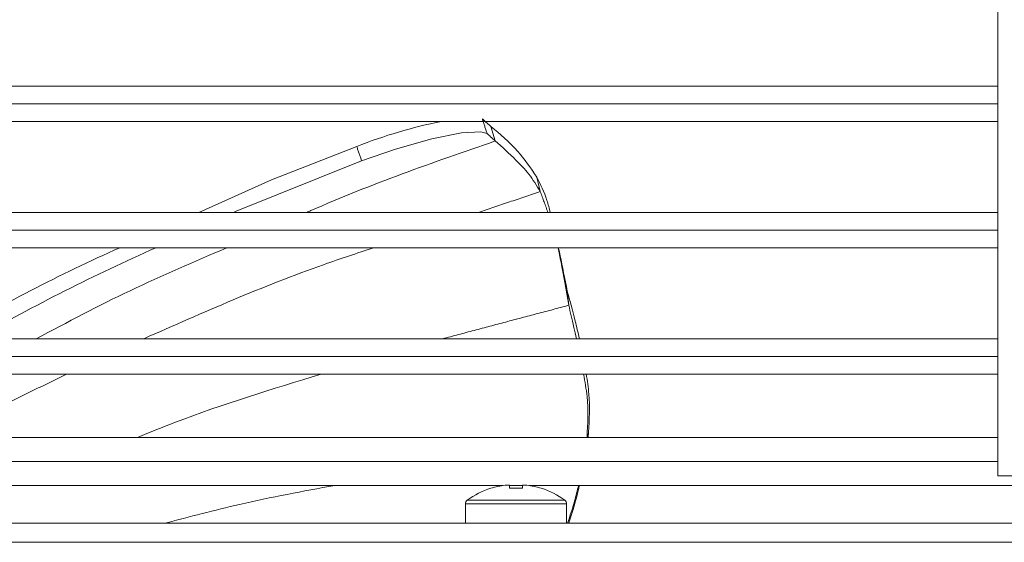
# Model space of a CAD drawing. Header units: centimetres. Extents: x 1912 to 37354, y 4932 to 6633.
# Tile 12 of 236: x 7224 to 7235, y 6150 to 6156. Entities that reach past the tile are written whole.
import ezdxf

# ---------------------------------------------------------------- set-up
doc = ezdxf.new("R2010")
doc.units = ezdxf.units.CM
doc.layers.add('IS_Gaz', color=40, linetype='Continuous', lineweight=40)
doc.layers.add('IS_Opis', color=250, linetype='Continuous', lineweight=9)

# ---------------------------------------------------------------- blocks, each defined once
blk = doc.blocks.new('robutprzód')
at = {"layer": 'IS_Gaz', "color": 18, "lineweight": 5, "true_color": 0x000000}
for p, q in [((69552.6331, 3101.8296), (69508.5331, 3101.8296)), ((69552.6761, 3101.6796), (69508.4902, 3101.6796)), ((69530.1831, 3101.6796), (69530.1831, 3101.5251)), ((69530.9831, 3101.5251), (69530.9831, 3101.6796)), ((69530.9831, 3101.5251), (69530.1831, 3101.5251)), ((69530.9685, 3101.4961), (69530.1978, 3101.4961)), ((69530.4819, 3101.3796), (69517.9831, 3101.3796)), ((69530.5316, 3101.3775), (69530.4964, 3101.3775)), ((69530.6343, 3101.3796), (69530.5314, 3101.3796)), ((69530.5316, 3101.4028), (69530.5316, 3101.3775)), ((69530.6346, 3101.3775), (69530.6346, 3101.4028)), ((69530.6699, 3101.3775), (69530.6346, 3101.3775)), ((69540.5533, 3101.3796), (69530.6844, 3101.3796)), ((69526.7696, 3101.3046), (69526.4612, 3101.3046)), ((69526.7696, 3094.1046), (69526.7696, 3101.3046)), ((69526.7696, 3101.1896), (69540.4907, 3101.1896)), ((69526.7696, 3100.9996), (69540.4686, 3100.9996)), ((69530.0087, 3100.959), (69530.0137, 3100.9996)), ((69540.467, 3100.4996), (69526.7696, 3100.4996)), ((69526.7696, 3100.3596), (69540.467, 3100.3596)), ((69526.7696, 3100.2196), (69540.467, 3100.2196)), ((69530.1773, 3099.8433), (69530.1653, 3099.9546)), ((69540.467, 3099.4996), (69526.7696, 3099.4996)), ((69526.7696, 3099.3596), (69540.467, 3099.3596)), ((69526.7696, 3099.2196), (69540.467, 3099.2196)), ((69530.418, 3098.94), (69530.391, 3099.0546)), ((69530.7474, 3098.6546), (69530.7813, 3098.5407)), ((69540.467, 3098.4996), (69526.7696, 3098.4996)), ((69526.7696, 3098.3596), (69540.467, 3098.3596)), ((69526.7696, 3098.2196), (69540.467, 3098.2196))]:
    blk.add_line(p, q, dxfattribs=at)
at = {"layer": 'IS_Gaz', "color": 18, "lineweight": 5, "true_color": 0x000000, "flags": 128}
for points in [[(69530.3838, 3101.4009), (69530.3838, 3101.401), (69530.384, 3101.4014), (69530.3843, 3101.402), (69530.3847, 3101.4028)], [(69530.7816, 3101.4028), (69530.782, 3101.402), (69530.7823, 3101.4014), (69530.7825, 3101.401), (69530.7825, 3101.4009)], [(69532.8203, 3099.2196), (69532.7992, 3099.2099), (69531.8051, 3098.8123)], [(69533.0938, 3099.2196), (69532.5184, 3098.9618), (69531.8437, 3098.6979)], [(69531.8051, 3098.8123), (69531.5372, 3098.7198), (69531.2482, 3098.6373), (69531.0143, 3098.59), (69530.8603, 3098.581), (69530.8126, 3098.5956)]]:
    blk.add_lwpolyline(points, dxfattribs=at)
at = {"layer": 'IS_Gaz', "color": 18, "lineweight": 5, "true_color": 0x000000}
for centre, radius, start, end in [((69530.2191, 3101.5251), 0.036, 180, 233.64163), ((69530.5831, 3102.0196), 0.65, 233.64163, 252.13742), ((69530.5831, 3102.0196), 0.65, 287.86258, 306.35837), ((69530.9471, 3101.5251), 0.036, 306.35837, 0), ((69530.5831, 3102.0196), 0.648, 252.16487, 262.30324), ((69530.5831, 3102.1187), 0.7178, 265.8857, 274.1143), ((69530.5831, 3102.0196), 0.648, 277.69676, 287.83513), ((69527.4117, 3113.1719), 14.9394, 293.76764, 299.88898), ((69528.6315, 3111.0002), 12.5756, 293.86205, 300.98877), ((69530.3824, 3102.4048), 3.9845, 281.44924, 291.51541)]:
    blk.add_arc(centre, radius, start, end, dxfattribs=at)
for points, knots in [([(69530.0813, 3101.3796), (69530.0837, 3101.3902), (69530.1053, 3101.4868), (69530.1365, 3101.5912), (69530.1673, 3101.6782), (69530.1678, 3101.6796)], [0, 0, 0, 0, 0.107871, 0.98547, 1, 1, 1, 1]), ([(69530.1747, 3101.6796), (69530.1556, 3101.621), (69530.1226, 3101.5195), (69530.0982, 3101.4211), (69530.088, 3101.3796)], [0, 0, 0, 0, 0.577573, 1, 1, 1, 1]), ([(69532.0166, 3101.3796), (69532.2691, 3101.4262), (69532.721, 3101.5096), (69533.1659, 3101.6275), (69533.3622, 3101.6796)], [0, 0, 0, 0, 0.558683, 1, 1, 1, 1]), ([(69530.0273, 3100.4996), (69530.0191, 3100.5518), (69529.9955, 3100.7019), (69530.0035, 3100.8575), (69530.0087, 3100.959)], [0, 0, 0, 0, 0.347806, 1, 1, 1, 1]), ([(69530.0205, 3100.9996), (69530.0155, 3100.8902), (69530.0075, 3100.7182), (69530.038, 3100.558), (69530.049, 3100.4996)], [0, 0, 0, 0, 0.635789, 1, 1, 1, 1]), ([(69532.1246, 3100.4996), (69532.5143, 3100.6181), (69533.0051, 3100.7674), (69533.4817, 3100.9599), (69533.5799, 3100.9996)], [0, 0, 0, 0, 0.794005, 1, 1, 1, 1]), ([(69530.1773, 3099.8433), (69530.1571, 3099.9153), (69530.1274, 3100.0215), (69530.0924, 3100.1713), (69530.0812, 3100.2196)], [0, 0, 0, 0, 0.678031, 1, 1, 1, 1]), ([(69530.1037, 3100.2196), (69530.1112, 3100.1886), (69530.1361, 3100.0846), (69530.1533, 3100.0082), (69530.1653, 3099.9546)], [0, 0, 0, 0, 0.298172, 1, 1, 1, 1]), ([(69531.7105, 3099.4996), (69531.8428, 3099.5432), (69532.4615, 3099.747), (69533.0595, 3100.0116), (69533.5296, 3100.2196)], [0, 0, 0, 0, 0.213875, 1, 1, 1, 1]), ([(69534.3809, 3100.2196), (69534.1347, 3100.0891), (69533.6409, 3099.8275), (69533.1285, 3099.6091), (69532.8717, 3099.4996)], [0, 0, 0, 0, 0.498687, 1, 1, 1, 1]), ([(69530.1653, 3099.9546), (69530.1866, 3099.8319), (69530.217, 3099.6565), (69530.2425, 3099.5359), (69530.2502, 3099.4996)], [0, 0, 0, 0, 0.699011, 1, 1, 1, 1]), ([(69530.2464, 3099.4996), (69530.2419, 3099.5208), (69530.222, 3099.616), (69530.1969, 3099.7439), (69530.1773, 3099.8433)], [0, 0, 0, 0, 0.22273, 1, 1, 1, 1]), ([(69530.418, 3098.94), (69530.3888, 3098.998), (69530.347, 3099.081), (69530.3204, 3099.1875), (69530.3124, 3099.2196)], [0, 0, 0, 0, 0.698046, 1, 1, 1, 1]), ([(69532.2397, 3099.2196), (69532.2291, 3099.2149), (69531.742, 3098.9987), (69531.2392, 3098.8247), (69530.7474, 3098.6546)], [0, 0, 0, 0, 0.021843, 1, 1, 1, 1]), ([(69530.391, 3099.0546), (69530.4201, 3099.0069), (69530.478, 3098.9119), (69530.6033, 3098.7831), (69530.6928, 3098.7033), (69530.7474, 3098.6546)], [0, 0, 0, 0, 0.282511, 0.562077, 1, 1, 1, 1]), ([(69530.7813, 3098.5407), (69530.7089, 3098.6003), (69530.5788, 3098.7075), (69530.4673, 3098.8686), (69530.418, 3098.94)], [0, 0, 0, 0, 0.556965, 1, 1, 1, 1]), ([(69530.7474, 3098.6546), (69530.7595, 3098.6433), (69530.7813, 3098.6231), (69530.803, 3098.604), (69530.8126, 3098.5956)], [0, 0, 0, 0, 0.560119, 1, 1, 1, 1]), ([(69530.8495, 3098.4802), (69530.8367, 3098.4911), (69530.814, 3098.5108), (69530.7913, 3098.5315), (69530.7813, 3098.5407)], [0, 0, 0, 0, 0.559877, 1, 1, 1, 1])]:
    blk.add_open_spline(points, degree=3, knots=knots, dxfattribs=at)
for points in [[(69530.0087, 3100.959), (69530.0134, 3100.9996)], [(69534.141, 3100.4996), (69535.1598, 3100.9996)], [(69530.1653, 3099.9546), (69531.1638, 3100.2196)], [(69530.3305, 3099.2196), (69530.391, 3099.0546)], [(69530.391, 3099.0546), (69530.8802, 3099.2196)], [(69531.8437, 3098.6979), (69531.8051, 3098.8123)], [(69530.8126, 3098.5956), (69530.8495, 3098.4802)]]:
    blk.add_open_spline(points, degree=1, dxfattribs=at)

msp = doc.modelspace()

# ---------------------------------------------------------------- block references
at = {"layer": 'IS_Opis', "xscale": 1.5, "yscale": 1.5, "zscale": 1.5, "rotation": 180}
msp.add_blockref('robutprzód', (111525.443, 10802.605), dxfattribs=at)

doc.saveas('drawing.dxf')
